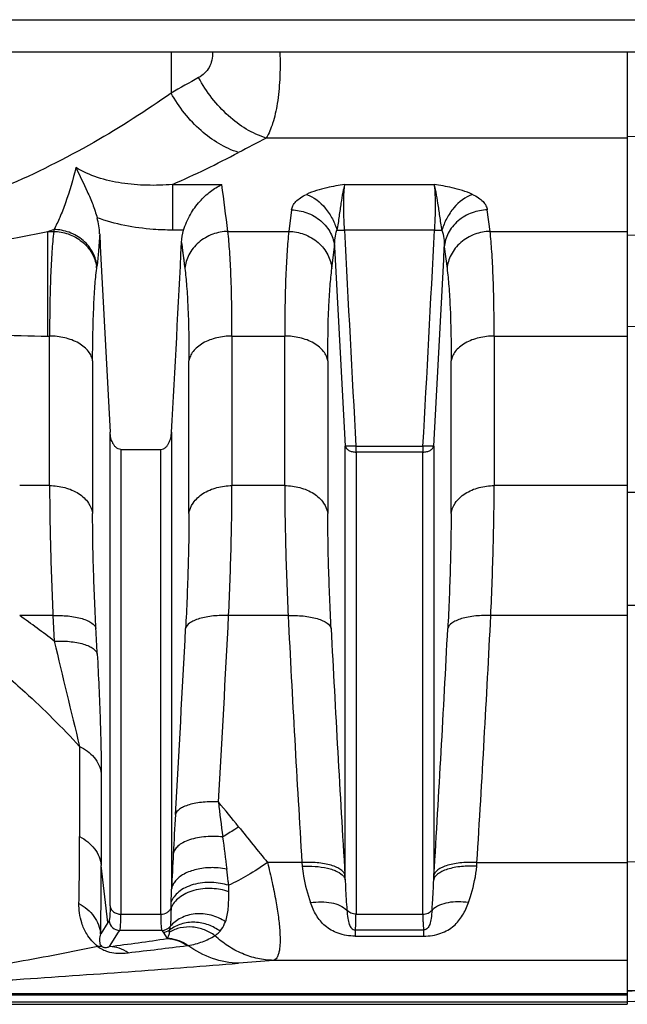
# Model space of a CAD drawing. Extents: x -1622 to 1181, y 8 to 1633.
# Tile 16 of 81: x -621 to -565, y 103 to 194. Entities that reach past the tile are written whole.
import ezdxf

# ---------------------------------------------------------------- set-up
doc = ezdxf.new("R2010")
doc.units = 0
doc.header["$LTSCALE"] = 65.395
doc.layers.get('0').update_dxf_attribs({"linetype": 'CONTINUOUS'})

msp = doc.modelspace()

# ---------------------------------------------------------------- linework, layer by layer
at = {"color": 9, "linetype": 'CONTINUOUS'}
for p, q in [((-655.995, 194.026), (-526.995, 194.026)), ((-607.191, 191.026), (-607.191, 187.239)), ((-557.1, 183.444), (-564.995, 183.192)), ((-564.995, 183.065), (-598.399, 183.065)), ((-607.068, 178.778), (-607.068, 174.559)), ((-607.067, 178.778), (-602.507, 178.778)), ((-591.121, 178.778), (-582.869, 178.778)), ((-596.047, 176.428), (-596.303, 174.438)), ((-577.688, 174.438), (-577.943, 176.428)), ((-618.588, 174.438), (-618.053, 174.438)), ((-618.588, 164.755), (-618.588, 174.438)), ((-606.038, 174.559), (-607.068, 174.559)), ((-601.938, 174.438), (-596.303, 174.438)), ((-582.841, 174.559), (-591.15, 174.559)), ((-577.688, 174.438), (-564.995, 174.438)), ((-557.1, 174.294), (-564.995, 174.069)), ((-606.229, 173.415), (-605.918, 171.012)), ((-592.323, 171.012), (-592.067, 172.995)), ((-581.924, 172.995), (-581.668, 171.012)), ((-564.995, 165.635), (-557.1, 165.852)), ((-618.588, 164.755), (-618.43, 164.755)), ((-618.43, 150.916), (-618.43, 164.755)), ((-601.561, 164.755), (-596.68, 164.755)), ((-601.561, 164.755), (-601.561, 150.916)), ((-596.68, 150.916), (-596.68, 164.755)), ((-577.311, 164.755), (-564.995, 164.755)), ((-577.311, 164.755), (-577.311, 150.916)), ((-614.45, 162.466), (-614.45, 148.325)), ((-605.541, 148.325), (-605.541, 162.463)), ((-592.7, 162.466), (-592.7, 148.325)), ((-581.291, 148.325), (-581.291, 162.463)), ((-612.835, 112.02), (-612.835, 155.855)), ((-607.156, 155.855), (-607.156, 113.574)), ((-611.84, 154.261), (-611.84, 111.256)), ((-608.151, 111.256), (-608.151, 154.261)), ((-591.085, 114.44), (-591.085, 154.579)), ((-590.09, 154.572), (-583.901, 154.572)), ((-583.901, 154.017), (-590.09, 154.017)), ((-590.09, 154.017), (-590.09, 111.256)), ((-583.901, 111.256), (-583.901, 154.017)), ((-582.906, 154.579), (-582.906, 114.44)), ((-618.43, 150.916), (-621.197, 150.916)), ((-596.68, 150.916), (-601.561, 150.916)), ((-564.995, 150.916), (-577.311, 150.916)), ((-557.1, 150.25), (-564.995, 150.282)), ((-557.152, 139.763), (-564.995, 139.835)), ((-618.12, 138.887), (-621.197, 138.887)), ((-618.12, 138.887), (-617.999, 136.526)), ((-596.37, 138.887), (-601.871, 138.887)), ((-564.995, 138.887), (-577.621, 138.887)), ((-615.656, 126.791), (-615.656, 118.439)), ((-613.654, 124.268), (-613.654, 115.772)), ((-564.995, 116.118), (-535.891, 116.69)), ((-613.046, 110.501), (-613.654, 115.772)), ((-594.007, 116.04), (-598.278, 116.04)), ((-578.925, 115.7), (-578.899, 116.04)), ((-578.899, 116.04), (-564.995, 116.04)), ((-582.906, 114.44), (-582.879, 114.873)), ((-607.194, 111.856), (-607.18, 112.4)), ((-611.84, 111.256), (-608.151, 111.256)), ((-590.09, 111.256), (-583.901, 111.256)), ((-613.046, 110.501), (-613.707, 109.446)), ((-612.883, 108.262), (-612.051, 109.589)), ((-612.051, 109.589), (-611.94, 109.764)), ((-608.05, 109.764), (-611.94, 109.764)), ((-608.05, 109.764), (-607.939, 109.589)), ((-607.939, 109.589), (-607.57, 109)), ((-590.169, 109.818), (-583.822, 109.818)), ((-590.169, 109.818), (-590.169, 109.227)), ((-583.822, 109.227), (-583.822, 109.818)), ((-590.169, 109.227), (-583.822, 109.227)), ((-564.995, 106.985), (-597.733, 106.985)), ((-644.403, 103.922), (-564.995, 103.922)), ((-564.995, 103.13), (-852.597, 103.13)), ((-644.403, 103.797), (-564.995, 103.797))]:
    msp.add_line(p, q, dxfattribs=at)
at = {"color": 6, "linetype": 'CONTINUOUS'}
for p, q in [((-523.995, 191.026), (-658.995, 191.026)), ((-611.84, 154.261), (-608.151, 154.261)), ((-516.995, 104.842), (-564.995, 103.166)), ((-852.597, 102.922), (-564.995, 102.922))]:
    msp.add_line(p, q, dxfattribs=at)
at = {"color": 2, "linetype": 'CONTINUOUS'}
for p, q in [((-564.995, 191.026), (-564.995, 102.922)), ((-618.031, 174.614), (-618.053, 174.438)), ((-614.073, 171.012), (-614.05, 171.187)), ((-590.09, 154.017), (-590.09, 154.572)), ((-583.901, 154.572), (-583.901, 154.017)), ((-595.092, 116.04), (-595.065, 115.7)), ((-591.085, 114.44), (-591.111, 114.873)), ((-607.57, 109), (-607.563, 109)), ((-607.57, 109), (-607.563, 108.999)), ((-605.696, 108.354), (-605.633, 108.362))]:
    msp.add_line(p, q, dxfattribs=at)
at = {"color": 9, "linetype": 'CONTINUOUS'}
msp.add_lwpolyline([(-606.229, 173.415), (-606.176, 173.015), (-606.124, 172.615), (-606.072, 172.215), (-606.02, 171.814), (-605.969, 171.413), (-605.918, 171.012)], dxfattribs=at)
for centre, radius, start, end in [((-429.211, -127.632), 361.691, 119.01525, 119.47726), ((-420.514, -161.557), 387.823, 117.30168, 117.72557), ((-648.379, 272.003), 101.969, 293.89959, 297.72235), ((-1028.883, 120.634), 430.322, 7.18261, 7.76542), ((-637.304, 261.395), 88.949, 278.85089, 282.14658), ((-650.525, 276.594), 107.032, 287.36047, 287.67346), ((1994.256, 301.618), 2588.527, 182.813538, 183.256563), ((-3126.181, 299.388), 2546.402, 356.739773, 357.190127), ((1992.073, 301.529), 2587.334, 182.847528, 183.255914), ((-3144.754, 300.393), 2565.995, 356.742389, 357.15417), ((-618.669, 243.001), 78.247, 266.41587, 270.05939), ((-664.557, 76.809), 75.721, 52.05889, 55.06683), ((-2719.442, 246.038), 2120.28, 356.636599, 357.103233), ((1575.631, 248.976), 2174.79, 182.901589, 183.504446), ((-2749.623, 248.976), 2174.79, 356.495552, 357.098409), ((-2722.069, 244.908), 2118.932, 356.633307, 357.099585), ((1578.49, 247.849), 2173.673, 182.904938, 183.507302), ((-2752.48, 247.849), 2173.672, 356.492698, 357.095067), ((352.661, 365.03), 997.194, 193.246881, 193.822176), ((-696.622, 43.207), 122.279, 38.51451, 39.90047), ((-343.388, 151.29), 261.114, 186.5191, 187.2352), ((-39.047, 87.126), 568.725, 176.63875, 177.0035), ((-288.272, 368.248), 399.64, 218.52076, 219.13038), ((-939.816, 118.328), 324.16, 358.92333, 0.01963), ((-392.279, 144.221), 211.724, 187.00387, 187.81506), ((-147.794, 92.709), 459.835, 176.98981, 177.39924), ((-972.944, 115.659), 359.29, 359.00928, 0.018), ((-812.096, 111.859), 210.244, 0.40385, 0.56515), ((-701.484, 114.919), 94.338, 358.46966, 359.18332), ((-578.579, 88.823), 40.718, 147.54174, 147.83401), ((-611.937, 110.766), 1.002, 185.15611, 269.8241), ((-608.054, 110.767), 1.003, 270.19576, 321.03069), ((-683.871, 638.873), 535.338, 277.62005, 278.19414), ((-686.561, 755.846), 652.522, 276.635969, 277.118733), ((-546.602, -555.365), 664.321, 94.414231, 94.692045), ((-128.463, -6719.215), 6837.32, 93.4162132, 93.6605723), ((-118.335, -7055.251), 7173.277, 93.3356749, 93.5699635)]:
    msp.add_arc(centre, radius, start, end, dxfattribs=at)
at = {"color": 6, "linetype": 'CONTINUOUS'}
for centre, radius, start, end in [((-620.949, 173.852), 7.157, 2.82585, 14.93323), ((1942.265, 299.46), 2559.132, 182.805433, 183.216828), ((-3171.061, 299.933), 2567.951, 356.783645, 357.175987), ((-607.943, 110.592), 1.003, 270.18171, 308.59962)]:
    msp.add_arc(centre, radius, start, end, dxfattribs=at)
at = {"color": 2, "linetype": 'CONTINUOUS'}
for centre, radius, start, end in [((-617.427, 170.696), 3.369, 8.28922, 8.96663), ((-617.372, 170.704), 3.313, 5.33405, 8.29589), ((-607.85, 109.256), 0.379, 317.56958, 319.37816), ((-607.754, 105.349), 3.685, 55.61274, 58.11591), ((-607.751, 105.353), 3.68, 54.85755, 55.61251)]:
    msp.add_arc(centre, radius, start, end, dxfattribs=at)
at = {"color": 9, "linetype": 'CONTINUOUS'}
for points, knots in [([(-603.361, 191.026), (-603.353, 190.774), (-603.392, 190.281), (-603.644, 189.602), (-604.072, 189.047), (-604.446, 188.775), (-604.646, 188.664)], [0, 0, 0, 0, 0.26767, 0.516669, 0.75697, 1, 1, 1, 1]), ([(-597.13, 191.026), (-597.103, 190.181), (-597.108, 188.588), (-597.318, 186.377), (-597.715, 184.545), (-598.142, 183.492), (-598.399, 183.065)], [0, 0, 0, 0, 0.311122, 0.585919, 0.816489, 1, 1, 1, 1]), ([(-598.399, 183.065), (-599.685, 183.477), (-601.531, 184.638), (-603.465, 186.738), (-604.289, 188.004), (-604.646, 188.664)], [0, 0, 0, 0, 0.473709, 0.736663, 1, 1, 1, 1]), ([(-607.191, 187.239), (-609.496, 185.603), (-614.45, 182.439), (-619.708, 179.801), (-622.501, 178.599)], [0, 0, 0, 0, 0.481787, 1, 1, 1, 1]), ([(-600.944, 181.739), (-602.224, 182.142), (-604.064, 183.278), (-606.002, 185.343), (-606.83, 186.588), (-607.191, 187.239)], [0, 0, 0, 0, 0.474404, 0.737015, 1, 1, 1, 1]), ([(-616.002, 180.348), (-616.268, 179.24), (-616.714, 177.68), (-617.448, 175.784), (-617.832, 174.976), (-618.031, 174.614)], [0, 0, 0, 0, 0.56074, 0.796495, 1, 1, 1, 1]), ([(-607.067, 178.778), (-607.854, 178.713), (-609.425, 178.66), (-611.757, 178.848), (-613.989, 179.349), (-615.378, 179.958), (-616.002, 180.348)], [0, 0, 0, 0, 0.257168, 0.511353, 0.760179, 1, 1, 1, 1]), ([(-591.121, 178.778), (-591.681, 178.69), (-592.563, 178.541), (-593.749, 178.233), (-594.37, 178.005), (-594.67, 177.864)], [0, 0, 0, 0, 0.462554, 0.728818, 1, 1, 1, 1]), ([(-579.32, 177.864), (-579.621, 178.005), (-580.241, 178.233), (-581.428, 178.541), (-582.31, 178.69), (-582.869, 178.778)], [0, 0, 0, 0, 0.271176, 0.537451, 1, 1, 1, 1]), ([(-596.047, 176.428), (-596.03, 176.563), (-595.935, 176.845), (-595.646, 177.227), (-595.215, 177.579), (-594.865, 177.772), (-594.67, 177.864)], [0, 0, 0, 0, 0.197577, 0.422163, 0.687243, 1, 1, 1, 1]), ([(-594.67, 177.864), (-593.991, 177.624), (-593.068, 176.878), (-592.25, 175.629), (-591.958, 174.905), (-591.854, 174.545)], [0, 0, 0, 0, 0.48221, 0.748617, 1, 1, 1, 1]), ([(-579.32, 177.864), (-579.983, 177.63), (-580.9, 176.901), (-581.728, 175.657), (-582.029, 174.918), (-582.137, 174.545)], [0, 0, 0, 0, 0.470547, 0.739841, 1, 1, 1, 1]), ([(-579.32, 177.864), (-579.126, 177.772), (-578.776, 177.579), (-578.345, 177.227), (-578.056, 176.845), (-577.961, 176.563), (-577.943, 176.428)], [0, 0, 0, 0, 0.312752, 0.577857, 0.80243, 1, 1, 1, 1]), ([(-596.047, 176.428), (-595.572, 176.418), (-594.592, 176.236), (-593.505, 175.607), (-592.814, 174.888), (-592.307, 174.105), (-592.107, 173.433), (-592.067, 172.995)], [0, 0, 0, 0, 0.249232, 0.512845, 0.643447, 0.769402, 1, 1, 1, 1]), ([(-577.943, 176.428), (-578.419, 176.418), (-579.399, 176.236), (-580.486, 175.607), (-581.177, 174.888), (-581.683, 174.105), (-581.883, 173.433), (-581.924, 172.995)], [0, 0, 0, 0, 0.249232, 0.512845, 0.643447, 0.769402, 1, 1, 1, 1]), ([(-607.068, 174.559), (-607.659, 174.559), (-610.015, 174.644), (-612.371, 175.096), (-614.033, 175.696)], [0, 0, 0, 0, 0.250543, 1, 1, 1, 1]), ([(-618.052, 174.438), (-618.121, 173.822), (-618.236, 172.456), (-618.396, 169.228), (-618.43, 166.615), (-618.43, 164.755)], [0, 0, 0, 0, 0.191604, 0.424161, 1, 1, 1, 1]), ([(-613.8, 174.204), (-613.83, 173.651), (-613.896, 172.644), (-613.993, 171.639), (-614.05, 171.187)], [0, 0, 0, 0, 0.549012, 1, 1, 1, 1]), ([(-601.938, 174.438), (-602.413, 174.428), (-603.393, 174.247), (-604.479, 173.619), (-605.17, 172.902), (-605.677, 172.12), (-605.877, 171.449), (-605.918, 171.012)], [0, 0, 0, 0, 0.249382, 0.512997, 0.643562, 0.769472, 1, 1, 1, 1]), ([(-601.56, 164.755), (-601.56, 166.615), (-601.594, 169.228), (-601.755, 172.456), (-601.869, 173.822), (-601.938, 174.438)], [0, 0, 0, 0, 0.575839, 0.808395, 1, 1, 1, 1]), ([(-596.302, 174.438), (-596.371, 173.822), (-596.486, 172.456), (-596.646, 169.228), (-596.68, 166.615), (-596.68, 164.755)], [0, 0, 0, 0, 0.191604, 0.424161, 1, 1, 1, 1]), ([(-596.303, 174.438), (-595.828, 174.428), (-594.848, 174.247), (-593.762, 173.62), (-593.071, 172.902), (-592.564, 172.12), (-592.363, 171.449), (-592.323, 171.012)], [0, 0, 0, 0, 0.249281, 0.512862, 0.643439, 0.769378, 1, 1, 1, 1]), ([(-592.067, 172.995), (-592.072, 173.273), (-592.048, 173.797), (-591.939, 174.315), (-591.854, 174.545)], [0, 0, 0, 0, 0.531406, 1, 1, 1, 1]), ([(-582.137, 174.545), (-582.045, 174.3), (-581.942, 173.78), (-581.919, 173.257), (-581.924, 172.995)], [0, 0, 0, 0, 0.499548, 1, 1, 1, 1]), ([(-577.688, 174.438), (-578.163, 174.428), (-579.142, 174.247), (-580.228, 173.62), (-580.919, 172.902), (-581.427, 172.12), (-581.627, 171.449), (-581.668, 171.012)], [0, 0, 0, 0, 0.249281, 0.512862, 0.643439, 0.769378, 1, 1, 1, 1]), ([(-577.31, 164.755), (-577.31, 166.615), (-577.344, 169.228), (-577.505, 172.456), (-577.619, 173.822), (-577.688, 174.438)], [0, 0, 0, 0, 0.575839, 0.808395, 1, 1, 1, 1]), ([(-614.45, 162.466), (-614.45, 164.109), (-614.417, 166.416), (-614.255, 169.265), (-614.141, 170.47), (-614.073, 171.012)], [0, 0, 0, 0, 0.575959, 0.808488, 1, 1, 1, 1]), ([(-605.918, 171.012), (-605.85, 170.469), (-605.736, 169.264), (-605.574, 166.415), (-605.541, 164.107), (-605.541, 162.463)], [0, 0, 0, 0, 0.191498, 0.424022, 1, 1, 1, 1]), ([(-592.7, 162.466), (-592.7, 164.109), (-592.667, 166.416), (-592.505, 169.265), (-592.391, 170.47), (-592.323, 171.012)], [0, 0, 0, 0, 0.575959, 0.808488, 1, 1, 1, 1]), ([(-581.668, 171.012), (-581.6, 170.469), (-581.486, 169.264), (-581.324, 166.415), (-581.291, 164.107), (-581.291, 162.463)], [0, 0, 0, 0, 0.191498, 0.424022, 1, 1, 1, 1]), ([(-614.45, 162.46), (-614.473, 162.608), (-614.566, 162.916), (-614.831, 163.353), (-615.23, 163.761), (-615.943, 164.252), (-617.03, 164.652), (-617.962, 164.755), (-618.43, 164.755)], [0, 0, 0, 0, 0.091144, 0.192885, 0.307585, 0.435118, 0.716127, 1, 1, 1, 1]), ([(-601.561, 164.755), (-602.028, 164.755), (-602.961, 164.652), (-604.047, 164.252), (-604.761, 163.761), (-605.159, 163.353), (-605.424, 162.916), (-605.518, 162.608), (-605.541, 162.46)], [0, 0, 0, 0, 0.283873, 0.564882, 0.692415, 0.807115, 0.908856, 1, 1, 1, 1]), ([(-592.7, 162.46), (-592.723, 162.608), (-592.816, 162.916), (-593.081, 163.353), (-593.48, 163.761), (-594.193, 164.252), (-595.28, 164.652), (-596.212, 164.755), (-596.68, 164.755)], [0, 0, 0, 0, 0.091144, 0.192885, 0.307585, 0.435118, 0.716127, 1, 1, 1, 1]), ([(-577.311, 164.755), (-577.778, 164.755), (-578.711, 164.652), (-579.797, 164.252), (-580.511, 163.761), (-580.909, 163.353), (-581.174, 162.916), (-581.268, 162.608), (-581.291, 162.46)], [0, 0, 0, 0, 0.283873, 0.564882, 0.692415, 0.807115, 0.908856, 1, 1, 1, 1]), ([(-618.43, 150.916), (-617.962, 150.916), (-617.018, 150.798), (-615.748, 150.265), (-614.806, 149.413), (-614.498, 148.674), (-614.45, 148.328)], [0, 0, 0, 0, 0.274191, 0.549976, 0.795431, 1, 1, 1, 1]), ([(-618.43, 150.916), (-618.43, 149.052), (-618.364, 145.04), (-618.216, 141.032), (-618.12, 138.887)], [0, 0, 0, 0, 0.464714, 1, 1, 1, 1]), ([(-605.541, 148.328), (-605.493, 148.674), (-605.185, 149.413), (-604.243, 150.265), (-602.972, 150.798), (-602.029, 150.916), (-601.561, 150.916)], [0, 0, 0, 0, 0.204569, 0.450024, 0.725809, 1, 1, 1, 1]), ([(-601.871, 138.887), (-601.775, 141.032), (-601.627, 145.04), (-601.561, 149.052), (-601.561, 150.916)], [0, 0, 0, 0, 0.535286, 1, 1, 1, 1]), ([(-596.68, 150.916), (-596.68, 149.052), (-596.614, 145.04), (-596.466, 141.032), (-596.37, 138.887)], [0, 0, 0, 0, 0.464714, 1, 1, 1, 1]), ([(-596.68, 150.916), (-596.212, 150.916), (-595.268, 150.798), (-593.998, 150.265), (-593.056, 149.413), (-592.748, 148.674), (-592.7, 148.328)], [0, 0, 0, 0, 0.274191, 0.549976, 0.795431, 1, 1, 1, 1]), ([(-581.291, 148.328), (-581.243, 148.674), (-580.935, 149.413), (-579.993, 150.265), (-578.722, 150.798), (-577.779, 150.916), (-577.311, 150.916)], [0, 0, 0, 0, 0.204569, 0.450024, 0.725809, 1, 1, 1, 1]), ([(-577.621, 138.887), (-577.525, 141.032), (-577.377, 145.04), (-577.311, 149.052), (-577.311, 150.916)], [0, 0, 0, 0, 0.535286, 1, 1, 1, 1]), ([(-614.14, 137.692), (-614.235, 139.588), (-614.384, 143.132), (-614.45, 146.678), (-614.45, 148.325)], [0, 0, 0, 0, 0.535375, 1, 1, 1, 1]), ([(-605.541, 148.325), (-605.541, 146.677), (-605.607, 143.13), (-605.755, 139.586), (-605.851, 137.689)], [0, 0, 0, 0, 0.46461, 1, 1, 1, 1]), ([(-592.389, 137.689), (-592.485, 139.586), (-592.634, 143.13), (-592.7, 146.677), (-592.7, 148.325)], [0, 0, 0, 0, 0.53538, 1, 1, 1, 1]), ([(-581.291, 148.325), (-581.291, 146.677), (-581.357, 143.13), (-581.505, 139.586), (-581.601, 137.689)], [0, 0, 0, 0, 0.46461, 1, 1, 1, 1]), ([(-618.12, 138.887), (-617.654, 138.907), (-616.955, 138.893), (-616.055, 138.771), (-615.445, 138.63), (-614.928, 138.442), (-614.457, 138.184), (-614.188, 137.894), (-614.14, 137.692)], [0, 0, 0, 0, 0.321635, 0.480034, 0.626079, 0.752942, 0.856781, 1, 1, 1, 1]), ([(-601.871, 138.887), (-602.337, 138.907), (-603.036, 138.893), (-603.936, 138.771), (-604.546, 138.63), (-605.063, 138.442), (-605.534, 138.184), (-605.803, 137.894), (-605.851, 137.692)], [0, 0, 0, 0, 0.321646, 0.480046, 0.62609, 0.75295, 0.856785, 1, 1, 1, 1]), ([(-596.37, 138.887), (-595.904, 138.907), (-595.205, 138.893), (-594.304, 138.771), (-593.694, 138.63), (-593.177, 138.442), (-592.706, 138.184), (-592.437, 137.894), (-592.39, 137.692)], [0, 0, 0, 0, 0.321907, 0.480357, 0.626388, 0.753184, 0.856934, 1, 1, 1, 1]), ([(-577.621, 138.887), (-578.087, 138.907), (-578.786, 138.893), (-579.686, 138.771), (-580.296, 138.63), (-580.813, 138.442), (-581.284, 138.184), (-581.553, 137.894), (-581.601, 137.692)], [0, 0, 0, 0, 0.321646, 0.480046, 0.62609, 0.75295, 0.856785, 1, 1, 1, 1]), ([(-617.999, 136.526), (-617.533, 136.547), (-616.834, 136.534), (-615.934, 136.412), (-615.324, 136.272), (-614.807, 136.084), (-614.336, 135.827), (-614.067, 135.537), (-614.019, 135.335)], [0, 0, 0, 0, 0.321747, 0.480182, 0.626237, 0.753079, 0.856872, 1, 1, 1, 1]), ([(-614.019, 135.335), (-613.913, 133.29), (-613.783, 130.358), (-613.677, 126.668), (-613.654, 125.025), (-613.654, 124.268)], [0, 0, 0, 0, 0.554833, 0.794946, 1, 1, 1, 1]), ([(-622.484, 133.383), (-621.882, 132.867), (-619.512, 130.769), (-617.271, 128.528), (-615.656, 126.791)], [0, 0, 0, 0, 0.250449, 1, 1, 1, 1]), ([(-615.656, 126.791), (-615.147, 126.554), (-614.437, 126.035), (-613.839, 125.081), (-613.687, 124.539), (-613.654, 124.268)], [0, 0, 0, 0, 0.503647, 0.755758, 1, 1, 1, 1]), ([(-602.814, 121.644), (-603.28, 121.668), (-603.981, 121.659), (-604.883, 121.542), (-605.494, 121.405), (-606.011, 121.219), (-606.481, 120.963), (-606.749, 120.673), (-606.794, 120.471)], [0, 0, 0, 0, 0.322434, 0.481092, 0.62721, 0.753927, 0.857438, 1, 1, 1, 1]), ([(-600.944, 119.352), (-601.066, 119.269), (-601.551, 118.942), (-602.047, 118.629), (-602.423, 118.404)], [0, 0, 0, 0, 0.251837, 1, 1, 1, 1]), ([(-615.656, 118.439), (-615.388, 118.307), (-614.88, 117.985), (-614.257, 117.347), (-613.826, 116.593), (-613.685, 116.043), (-613.654, 115.772)], [0, 0, 0, 0, 0.258236, 0.515287, 0.763972, 1, 1, 1, 1]), ([(-602.423, 118.404), (-602.935, 118.462), (-603.723, 118.478), (-604.747, 118.345), (-605.465, 118.162), (-606.077, 117.907), (-606.549, 117.594), (-606.864, 117.243), (-606.972, 116.98), (-606.995, 116.856)], [0, 0, 0, 0, 0.30008, 0.45441, 0.600171, 0.72966, 0.838463, 0.926914, 1, 1, 1, 1]), ([(-598.278, 116.04), (-598.871, 115.625), (-600.036, 114.869), (-601.26, 114.211), (-601.862, 113.932)], [0, 0, 0, 0, 0.521661, 1, 1, 1, 1]), ([(-598.278, 116.04), (-598.124, 115.431), (-597.846, 114.256), (-597.505, 112.566), (-597.263, 111.045), (-597.127, 109.73), (-597.1, 108.777), (-597.145, 108.144), (-597.205, 107.77), (-597.291, 107.465), (-597.405, 107.229), (-597.55, 107.062), (-597.673, 107), (-597.733, 106.985)], [0, 0, 0, 0, 0.201043, 0.386402, 0.551902, 0.693814, 0.809241, 0.856508, 0.896768, 0.930263, 0.95761, 0.980086, 1, 1, 1, 1]), ([(-578.925, 115.7), (-579.392, 115.724), (-580.093, 115.712), (-580.995, 115.585), (-581.607, 115.436), (-582.123, 115.238), (-582.521, 115.003), (-582.789, 114.739), (-582.885, 114.535), (-582.906, 114.44)], [0, 0, 0, 0, 0.318558, 0.475565, 0.620537, 0.746862, 0.850952, 0.933405, 1, 1, 1, 1]), ([(-578.899, 116.04), (-579.366, 116.064), (-580.067, 116.057), (-580.97, 115.942), (-581.581, 115.805), (-582.097, 115.622), (-582.494, 115.403), (-582.762, 115.156), (-582.859, 114.963), (-582.879, 114.873)], [0, 0, 0, 0, 0.321957, 0.48034, 0.626153, 0.752538, 0.855711, 0.936194, 1, 1, 1, 1]), ([(-602.036, 115.432), (-602.297, 115.485), (-602.704, 115.541), (-603.259, 115.569), (-603.991, 115.559), (-604.981, 115.417), (-605.944, 115.041), (-606.539, 114.616), (-606.856, 114.283), (-607.064, 113.934), (-607.137, 113.691), (-607.156, 113.574)], [0, 0, 0, 0, 0.134732, 0.206829, 0.281001, 0.505226, 0.708994, 0.796482, 0.873197, 0.940312, 1, 1, 1, 1]), ([(-601.862, 113.932), (-601.874, 114.054), (-601.925, 114.555), (-601.984, 115.054), (-602.036, 115.432)], [0, 0, 0, 0, 0.243048, 1, 1, 1, 1]), ([(-595.065, 115.7), (-595.042, 115.395), (-594.897, 114.247), (-594.568, 113.131), (-594.292, 112.328)], [0, 0, 0, 0, 0.265112, 1, 1, 1, 1]), ([(-579.699, 112.328), (-579.61, 112.584), (-579.25, 113.68), (-578.992, 114.819), (-578.925, 115.7)], [0, 0, 0, 0, 0.234806, 1, 1, 1, 1]), ([(-601.862, 113.932), (-602.37, 114.088), (-603.472, 114.266), (-604.858, 114.123), (-605.873, 113.743), (-606.484, 113.362), (-606.928, 112.911), (-607.118, 112.568), (-607.18, 112.4)], [0, 0, 0, 0, 0.26603, 0.552602, 0.686516, 0.806289, 0.910218, 1, 1, 1, 1]), ([(-591.085, 114.44), (-591.08, 114.197), (-591.049, 113.264), (-590.983, 112.333), (-590.931, 111.644)], [0, 0, 0, 0, 0.259999, 1, 1, 1, 1]), ([(-583.06, 111.644), (-583.043, 111.868), (-582.974, 112.799), (-582.92, 113.731), (-582.906, 114.44)], [0, 0, 0, 0, 0.240289, 1, 1, 1, 1]), ([(-601.857, 113.34), (-602.353, 113.508), (-603.436, 113.709), (-604.808, 113.579), (-605.82, 113.207), (-606.442, 112.827), (-606.907, 112.375), (-607.119, 112.028), (-607.194, 111.856)], [0, 0, 0, 0, 0.261955, 0.544205, 0.67778, 0.799085, 0.906196, 1, 1, 1, 1]), ([(-602.165, 110.566), (-602.019, 110.952), (-601.867, 111.887), (-601.854, 112.819), (-601.857, 113.34)], [0, 0, 0, 0, 0.441915, 1, 1, 1, 1]), ([(-613.968, 108.272), (-614.374, 108.592), (-614.975, 109.279), (-615.473, 110.385), (-615.687, 111.343), (-615.719, 111.948), (-615.713, 112.237)], [0, 0, 0, 0, 0.346459, 0.595516, 0.806635, 1, 1, 1, 1]), ([(-615.713, 112.237), (-615.444, 112.098), (-614.932, 111.758), (-614.308, 111.089), (-613.879, 110.302), (-613.738, 109.729), (-613.707, 109.446)], [0, 0, 0, 0, 0.254806, 0.510901, 0.761038, 1, 1, 1, 1]), ([(-594.292, 112.328), (-593.968, 112.38), (-593.318, 112.434), (-592.152, 112.331), (-591.318, 112), (-590.931, 111.644)], [0, 0, 0, 0, 0.28029, 0.551582, 1, 1, 1, 1]), ([(-590.169, 109.227), (-590.703, 109.227), (-591.487, 109.349), (-592.395, 109.768), (-593.12, 110.284), (-593.81, 111.133), (-594.152, 111.921), (-594.292, 112.328)], [0, 0, 0, 0, 0.288894, 0.418394, 0.538832, 0.767339, 1, 1, 1, 1]), ([(-583.822, 109.227), (-583.288, 109.227), (-582.503, 109.349), (-581.595, 109.768), (-580.871, 110.284), (-580.181, 111.133), (-579.838, 111.921), (-579.699, 112.328)], [0, 0, 0, 0, 0.288894, 0.418394, 0.538832, 0.767339, 1, 1, 1, 1]), ([(-579.699, 112.328), (-580.009, 112.378), (-580.639, 112.433), (-581.805, 112.341), (-582.659, 112.012), (-583.06, 111.644)], [0, 0, 0, 0, 0.267963, 0.536071, 1, 1, 1, 1]), ([(-612.835, 112.02), (-612.835, 111.845), (-612.838, 111.537), (-612.853, 111.177), (-612.873, 110.951), (-612.889, 110.83), (-612.908, 110.741), (-612.925, 110.693), (-612.935, 110.676)], [0, 0, 0, 0, 0.386877, 0.684499, 0.798469, 0.88888, 0.955827, 1, 1, 1, 1]), ([(-612.835, 112.02), (-612.823, 111.92), (-612.752, 111.709), (-612.519, 111.454), (-612.198, 111.292), (-611.958, 111.256), (-611.84, 111.256)], [0, 0, 0, 0, 0.222727, 0.474262, 0.74151, 1, 1, 1, 1]), ([(-611.94, 109.764), (-611.929, 109.783), (-611.913, 109.836), (-611.894, 109.934), (-611.877, 110.069), (-611.858, 110.319), (-611.843, 110.719), (-611.84, 111.062), (-611.84, 111.256)], [0, 0, 0, 0, 0.043516, 0.110169, 0.200526, 0.314569, 0.612441, 1, 1, 1, 1]), ([(-608.151, 111.256), (-607.945, 111.256), (-607.628, 111.34), (-607.323, 111.602), (-607.225, 111.771), (-607.194, 111.856)], [0, 0, 0, 0, 0.519354, 0.772057, 1, 1, 1, 1]), ([(-608.151, 111.256), (-608.151, 111.062), (-608.148, 110.719), (-608.133, 110.319), (-608.113, 110.069), (-608.097, 109.934), (-608.078, 109.836), (-608.061, 109.783), (-608.05, 109.764)], [0, 0, 0, 0, 0.387559, 0.68543, 0.799474, 0.889831, 0.956484, 1, 1, 1, 1]), ([(-607.194, 111.856), (-607.201, 111.644), (-607.211, 111.267), (-607.226, 110.77), (-607.243, 110.408), (-607.26, 110.212), (-607.274, 110.136)], [0, 0, 0, 0, 0.369832, 0.65751, 0.865662, 1, 1, 1, 1]), ([(-602.165, 110.566), (-602.568, 110.832), (-603.477, 111.243), (-604.718, 111.353), (-605.668, 111.17), (-606.485, 110.845), (-607.005, 110.444), (-607.274, 110.136)], [0, 0, 0, 0, 0.260402, 0.527575, 0.656647, 0.779259, 1, 1, 1, 1]), ([(-583.901, 111.256), (-583.737, 111.256), (-583.416, 111.322), (-583.153, 111.522), (-583.06, 111.644)], [0, 0, 0, 0, 0.515491, 1, 1, 1, 1]), ([(-583.901, 111.256), (-583.901, 111.082), (-583.898, 110.769), (-583.885, 110.354), (-583.863, 110.048), (-583.84, 109.881), (-583.822, 109.818)], [0, 0, 0, 0, 0.361892, 0.65096, 0.864183, 1, 1, 1, 1]), ([(-583.06, 111.644), (-583.083, 111.388), (-583.129, 110.941), (-583.227, 110.423), (-583.353, 110.114), (-583.47, 109.948), (-583.631, 109.839), (-583.758, 109.817), (-583.822, 109.818)], [0, 0, 0, 0, 0.360735, 0.629648, 0.734629, 0.825567, 0.910946, 1, 1, 1, 1]), ([(-602.664, 109.687), (-602.99, 109.928), (-603.734, 110.331), (-604.779, 110.542), (-605.634, 110.501), (-606.441, 110.327), (-606.998, 110.046), (-607.317, 109.808)], [0, 0, 0, 0, 0.245167, 0.503204, 0.632652, 0.759692, 1, 1, 1, 1]), ([(-602.664, 109.687), (-602.612, 109.747), (-602.406, 110.016), (-602.258, 110.325), (-602.165, 110.566)], [0, 0, 0, 0, 0.235439, 1, 1, 1, 1]), ([(-613.609, 108.288), (-613.693, 108.37), (-613.778, 108.585), (-613.798, 108.984), (-613.752, 109.267), (-613.707, 109.446)], [0, 0, 0, 0, 0.292667, 0.538268, 1, 1, 1, 1]), ([(-607.349, 109.609), (-607.368, 109.498), (-607.412, 109.29), (-607.496, 109.086), (-607.562, 109.009)], [0, 0, 0, 0, 0.527729, 1, 1, 1, 1]), ([(-603.136, 109.273), (-603.431, 109.49), (-604.092, 109.855), (-605.201, 110.117), (-606.333, 110.05), (-607.035, 109.786), (-607.349, 109.609)], [0, 0, 0, 0, 0.246583, 0.502875, 0.757362, 1, 1, 1, 1]), ([(-607.349, 109.609), (-607.347, 109.625), (-607.336, 109.691), (-607.325, 109.758), (-607.317, 109.808)], [0, 0, 0, 0, 0.239906, 1, 1, 1, 1]), ([(-607.317, 109.808), (-607.313, 109.834), (-607.297, 109.943), (-607.283, 110.052), (-607.274, 110.136)], [0, 0, 0, 0, 0.233461, 1, 1, 1, 1]), ([(-603.136, 109.273), (-603.093, 109.301), (-602.922, 109.422), (-602.767, 109.566), (-602.664, 109.687)], [0, 0, 0, 0, 0.243339, 1, 1, 1, 1]), ([(-605.633, 108.362), (-605.395, 108.4), (-604.938, 108.488), (-604.293, 108.704), (-603.695, 108.961), (-603.319, 109.167), (-603.136, 109.273)], [0, 0, 0, 0, 0.270405, 0.520627, 0.761887, 1, 1, 1, 1]), ([(-597.733, 106.985), (-598.219, 106.997), (-599.202, 107.117), (-600.628, 107.574), (-601.965, 108.295), (-602.764, 108.927), (-603.136, 109.273)], [0, 0, 0, 0, 0.243325, 0.492473, 0.745589, 1, 1, 1, 1]), ([(-613.968, 108.272), (-616.419, 107.76), (-621.454, 106.798), (-627.858, 105.78), (-633.195, 105.063), (-637.442, 104.568), (-642.32, 104.103), (-645.814, 103.911), (-647.796, 103.911)], [0, 0, 0, 0, 0.219922, 0.450247, 0.569527, 0.692976, 0.825836, 1, 1, 1, 1]), ([(-613.968, 108.272), (-613.933, 108.282), (-613.817, 108.312), (-613.688, 108.318), (-613.609, 108.288)], [0, 0, 0, 0, 0.301046, 1, 1, 1, 1]), ([(-613.968, 108.272), (-613.827, 108.163), (-613.537, 107.982), (-612.977, 107.766), (-612.181, 107.625), (-611.536, 107.652), (-611.155, 107.695)], [0, 0, 0, 0, 0.181102, 0.346709, 0.608912, 1, 1, 1, 1]), ([(-612.883, 108.262), (-612.918, 108.244), (-612.992, 108.21), (-613.12, 108.167), (-613.254, 108.147), (-613.432, 108.164), (-613.547, 108.229), (-613.609, 108.288)], [0, 0, 0, 0, 0.150046, 0.315569, 0.519173, 0.669608, 1, 1, 1, 1]), ([(-611.157, 107.695), (-611.415, 107.866), (-611.971, 108.14), (-612.582, 108.251), (-612.883, 108.262)], [0, 0, 0, 0, 0.506632, 1, 1, 1, 1]), ([(-600.944, 106.73), (-601.764, 106.749), (-603.441, 107.056), (-604.943, 107.858), (-605.633, 108.362)], [0, 0, 0, 0, 0.489641, 1, 1, 1, 1]), ([(-644.403, 103.922), (-643.204, 103.958), (-640.953, 104.052), (-636.753, 104.271), (-631.892, 104.557), (-626.284, 104.908), (-619.188, 105.373), (-610.759, 105.96), (-604.133, 106.468), (-600.944, 106.73)], [0, 0, 0, 0, 0.082616, 0.155174, 0.289753, 0.417992, 0.542216, 0.779602, 1, 1, 1, 1])]:
    msp.add_open_spline(points, degree=3, knots=knots, dxfattribs=at)
at = {"color": 6, "linetype": 'CONTINUOUS'}
for points, knots in [([(-616.002, 180.348), (-615.657, 179.603), (-615.094, 178.488), (-614.426, 176.939), (-614.146, 176.119), (-614.033, 175.696)], [0, 0, 0, 0, 0.487259, 0.740427, 1, 1, 1, 1]), ([(-606.038, 174.559), (-605.89, 175.066), (-605.47, 176.011), (-604.597, 177.207), (-603.606, 178.137), (-602.874, 178.6), (-602.507, 178.778)], [0, 0, 0, 0, 0.281107, 0.543444, 0.783135, 1, 1, 1, 1]), ([(-611.84, 154.261), (-611.925, 154.261), (-612.096, 154.302), (-612.307, 154.45), (-612.473, 154.646), (-612.644, 154.941), (-612.779, 155.347), (-612.826, 155.685), (-612.835, 155.855)], [0, 0, 0, 0, 0.124597, 0.249535, 0.37466, 0.499844, 0.749846, 1, 1, 1, 1]), ([(-608.151, 154.261), (-608.066, 154.261), (-607.895, 154.302), (-607.684, 154.45), (-607.518, 154.646), (-607.347, 154.941), (-607.211, 155.347), (-607.165, 155.685), (-607.156, 155.855)], [0, 0, 0, 0, 0.124597, 0.249535, 0.37466, 0.499843, 0.749846, 1, 1, 1, 1])]:
    msp.add_open_spline(points, degree=3, knots=knots, dxfattribs=at)
at = {"color": 2, "linetype": 'CONTINUOUS'}
for points, knots in [([(-591.121, 178.778), (-591.16, 178.672), (-591.229, 178.432), (-591.359, 177.858), (-591.497, 176.988), (-591.627, 176.035), (-591.747, 175.198), (-591.818, 174.764), (-591.854, 174.545)], [0, 0, 0, 0, 0.078306, 0.173875, 0.410506, 0.692933, 0.844772, 1, 1, 1, 1]), ([(-591.15, 174.559), (-591.176, 174.998), (-591.214, 175.838), (-591.231, 177.009), (-591.207, 177.976), (-591.161, 178.543), (-591.121, 178.778)], [0, 0, 0, 0, 0.31275, 0.596728, 0.831306, 1, 1, 1, 1]), ([(-582.87, 178.778), (-582.83, 178.543), (-582.784, 177.976), (-582.759, 177.009), (-582.777, 175.838), (-582.815, 174.998), (-582.841, 174.559)], [0, 0, 0, 0, 0.168694, 0.403272, 0.68725, 1, 1, 1, 1]), ([(-582.137, 174.545), (-582.209, 174.979), (-582.335, 175.814), (-582.493, 176.988), (-582.632, 177.858), (-582.761, 178.432), (-582.831, 178.672), (-582.869, 178.778)], [0, 0, 0, 0, 0.307055, 0.589491, 0.826122, 0.92169, 1, 1, 1, 1]), ([(-618.052, 174.438), (-617.598, 174.428), (-616.661, 174.262), (-615.609, 173.685), (-614.921, 173.02), (-614.396, 172.284), (-614.166, 171.644), (-614.099, 171.221)], [0, 0, 0, 0, 0.247479, 0.509483, 0.639927, 0.766423, 1, 1, 1, 1]), ([(-614.05, 171.187), (-614.091, 171.624), (-614.292, 172.296), (-614.799, 173.078), (-615.49, 173.796), (-616.576, 174.423), (-617.556, 174.604), (-618.031, 174.614)], [0, 0, 0, 0, 0.230618, 0.356559, 0.487138, 0.750722, 1, 1, 1, 1]), ([(-591.854, 174.545), (-591.804, 174.544), (-591.569, 174.542), (-591.334, 174.55), (-591.15, 174.559)], [0, 0, 0, 0, 0.214549, 1, 1, 1, 1]), ([(-582.841, 174.559), (-582.776, 174.555), (-582.542, 174.546), (-582.307, 174.541), (-582.137, 174.545)], [0, 0, 0, 0, 0.275863, 1, 1, 1, 1]), ([(-590.09, 154.572), (-590.211, 154.565), (-590.388, 154.557), (-590.613, 154.552), (-590.759, 154.551), (-590.882, 154.554), (-590.978, 154.558), (-591.042, 154.566), (-591.076, 154.572), (-591.085, 154.579)], [0, 0, 0, 0, 0.364195, 0.530392, 0.678249, 0.802725, 0.899624, 0.965843, 1, 1, 1, 1]), ([(-591.085, 154.579), (-591.073, 154.5), (-590.988, 154.334), (-590.754, 154.157), (-590.444, 154.043), (-590.211, 154.017), (-590.09, 154.017)], [0, 0, 0, 0, 0.197577, 0.431676, 0.704267, 1, 1, 1, 1]), ([(-582.906, 154.579), (-582.915, 154.572), (-582.949, 154.566), (-583.013, 154.558), (-583.109, 154.554), (-583.232, 154.551), (-583.378, 154.552), (-583.603, 154.557), (-583.78, 154.565), (-583.901, 154.572)], [0, 0, 0, 0, 0.034156, 0.100363, 0.197243, 0.321702, 0.469556, 0.635764, 1, 1, 1, 1]), ([(-583.901, 154.017), (-583.78, 154.017), (-583.547, 154.043), (-583.236, 154.157), (-583.003, 154.334), (-582.918, 154.5), (-582.906, 154.579)], [0, 0, 0, 0, 0.295733, 0.568324, 0.802423, 1, 1, 1, 1]), ([(-591.111, 114.873), (-591.131, 114.963), (-591.229, 115.156), (-591.497, 115.403), (-591.894, 115.622), (-592.409, 115.805), (-593.021, 115.942), (-593.924, 116.057), (-594.625, 116.064), (-595.091, 116.04)], [0, 0, 0, 0, 0.063806, 0.144289, 0.247463, 0.373848, 0.519661, 0.678044, 1, 1, 1, 1]), ([(-595.065, 115.7), (-594.67, 115.72), (-593.885, 115.714), (-592.933, 115.582), (-592.244, 115.387), (-591.728, 115.173), (-591.394, 114.949), (-591.248, 114.767)], [0, 0, 0, 0, 0.294373, 0.582822, 0.71215, 0.825894, 1, 1, 1, 1]), ([(-591.248, 114.767), (-591.227, 114.74), (-591.155, 114.642), (-591.104, 114.527), (-591.085, 114.44)], [0, 0, 0, 0, 0.273751, 1, 1, 1, 1]), ([(-590.09, 111.256), (-590.253, 111.256), (-590.574, 111.321), (-590.838, 111.522), (-590.931, 111.644)], [0, 0, 0, 0, 0.515221, 1, 1, 1, 1]), ([(-590.931, 111.644), (-590.908, 111.388), (-590.861, 110.941), (-590.764, 110.423), (-590.638, 110.114), (-590.52, 109.948), (-590.359, 109.839), (-590.233, 109.817), (-590.169, 109.818)], [0, 0, 0, 0, 0.360735, 0.629644, 0.734626, 0.825566, 0.910949, 1, 1, 1, 1]), ([(-590.169, 109.818), (-590.151, 109.881), (-590.128, 110.048), (-590.106, 110.354), (-590.093, 110.769), (-590.09, 111.082), (-590.09, 111.256)], [0, 0, 0, 0, 0.135817, 0.34904, 0.638108, 1, 1, 1, 1]), ([(-607.563, 109), (-607.234, 108.988), (-606.569, 108.861), (-605.971, 108.548), (-605.696, 108.354)], [0, 0, 0, 0, 0.494134, 1, 1, 1, 1]), ([(-605.807, 108.478), (-606.077, 108.646), (-606.646, 108.906), (-607.263, 109.003), (-607.562, 109.009)], [0, 0, 0, 0, 0.515343, 1, 1, 1, 1])]:
    msp.add_open_spline(points, degree=3, knots=knots, dxfattribs=at)
at = {"color": 6, "linetype": 'CONTINUOUS'}
msp.add_open_spline([(-606.229, 173.415), (-606.21, 173.801), (-606.146, 174.187), (-606.038, 174.559)], degree=3, dxfattribs=at)
at = {"color": 9, "linetype": 'CONTINUOUS'}
msp.add_open_spline([(-614.019, 135.335), (-614.059, 136.121), (-614.1, 136.906), (-614.14, 137.692)], degree=3, dxfattribs=at)

doc.saveas('drawing.dxf')
